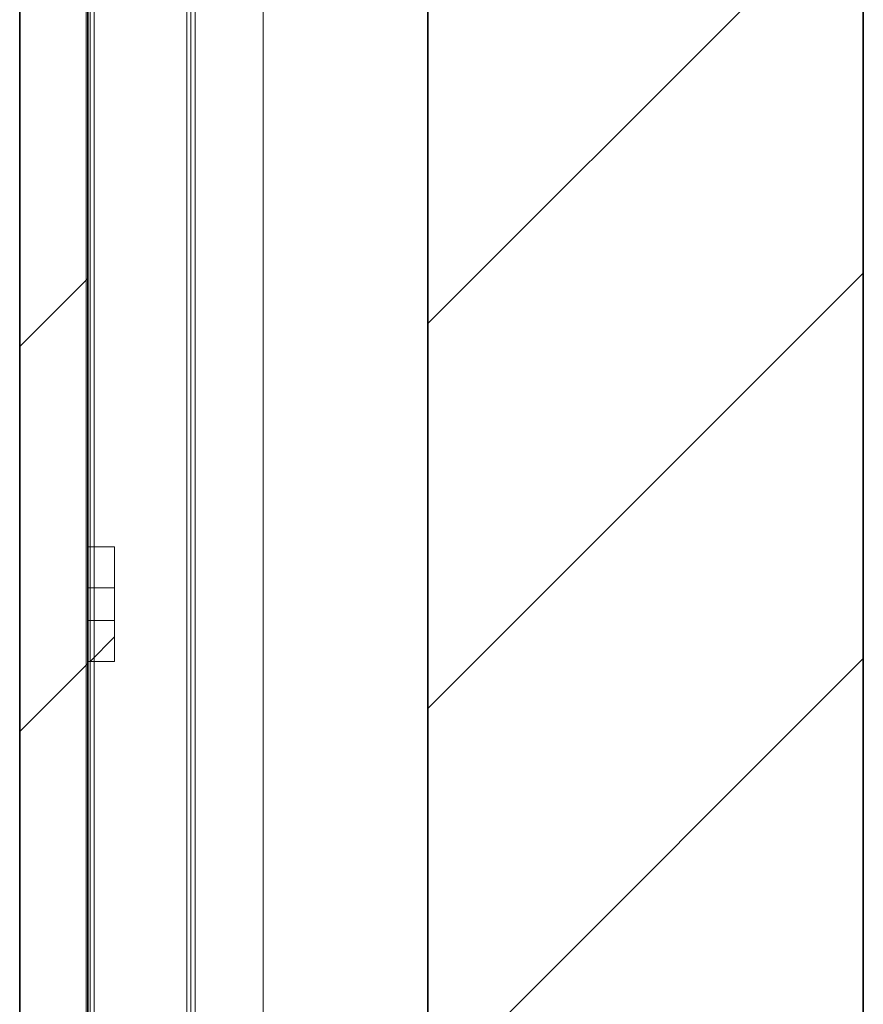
# Model space of a CAD drawing. Extents: x 69 to 739, y -141 to 453.
# Tile 7 of 48: x 284 to 290, y -46 to -39. Entities that reach past the tile are written whole.
import ezdxf

# ---------------------------------------------------------------- set-up
doc = ezdxf.new("R2010")
doc.units = 0
doc.layers.get('0').update_dxf_attribs({"lineweight": 5})
for name, color, linetype, lineweight, true_color in [('A_Innenwand', 7, 'Continuous', 35, 0x80ff80), ('A_Vorwand', 1, 'Continuous', 35, 0xff0000), ('S_Kaltwasser-A06HSZRONL', 7, 'Continuous', 18, 0x005e00)]:
    doc.layers.add(name, color=color, linetype=linetype, lineweight=lineweight, true_color=true_color)
doc.layers.add('TECE-Modul', color=7, linetype='Continuous', lineweight=5)

# ---------------------------------------------------------------- blocks, each defined once
blk = doc.blocks.new('Referenz-A06HSZRGNL', base_point=(271.9568, -65.6793))
at = {"layer": 'A_Innenwand', "color": 0, "linetype": 'ByBlock', "ltscale": 0.35}
for p, q in [((287.0796, -7.0792), (287.0796, -56.6792)), ((290.2762, -7.0792), (290.2762, -56.6792))]:
    blk.add_line(p, q, dxfattribs=at)
at = {"layer": 'A_Innenwand', "color": 0, "linetype": 'ByBlock', "lineweight": 18, "ltscale": 0.18}
for p, q in [((287.0796, -41.018), (290.2762, -37.8213)), ((287.0796, -43.8464), (290.2762, -40.6498)), ((287.0796, -46.6748), (290.2762, -43.4782))]:
    blk.add_line(p, q, dxfattribs=at)
at = {"layer": 'A_Vorwand', "color": 0, "linetype": 'ByBlock', "ltscale": 0.35}
for p, q in [((284.082, -56.6792), (284.082, -7.0792)), ((284.582, -56.6792), (284.582, -7.0792))]:
    blk.add_line(p, q, dxfattribs=at)
at = {"layer": 'A_Vorwand', "color": 0, "linetype": 'ByBlock', "lineweight": 18, "ltscale": 0.18}
for p, q in [((284.082, -41.1871), (284.582, -40.6871)), ((284.082, -44.0155), (284.582, -43.5155))]:
    blk.add_line(p, q, dxfattribs=at)
blk = doc.blocks.new('Referenz-A06HSZRRNL', base_point=(271.9568, -56.6792))
at = {"layer": 'S_Kaltwasser-A06HSZRONL', "linetype": 'Continuous', "ltscale": 0.18}
for p, q in [((285.8693, -46.8792), (285.8693, -5.8792)), ((285.8693, -5.8792), (285.8693, -46.8792)), ((285.8693, -46.8792), (285.8693, -5.8792)), ((285.8693, -5.8792), (285.8693, -46.8792))]:
    blk.add_line(p, q, dxfattribs=at)
at = {"layer": 'TECE-Modul', "linetype": 'Continuous', "ltscale": 0.13}
for p, q in [((284.5693, -34.2792), (284.5693, -44.8792)), ((284.5693, -34.2792), (284.5693, -53.6545)), ((284.5693, -34.2792), (284.5693, -53.6545)), ((284.5693, -34.2792), (284.5693, -44.8792)), ((284.5993, -34.2792), (284.5993, -46.6992)), ((284.5993, -46.6992), (284.5993, -34.2792)), ((284.5993, -34.2792), (284.5993, -46.6992)), ((284.5993, -46.6992), (284.5993, -34.2792)), ((284.6293, -34.2792), (284.6293, -46.6992)), ((284.6293, -34.2792), (284.6293, -44.8792)), ((284.6293, -46.6992), (284.6293, -34.2792)), ((284.6293, -34.2792), (284.6293, -46.6992)), ((284.6293, -46.6992), (284.6293, -34.2792)), ((284.6293, -34.2792), (284.6293, -44.8792)), ((285.3093, -34.2792), (285.3093, -55.4792)), ((285.3093, -46.6992), (285.3093, -34.2792)), ((285.3093, -46.6992), (285.3093, -34.2792)), ((285.3093, -55.4792), (285.3093, -34.2792)), ((285.3393, -46.6992), (285.3393, -34.2792)), ((285.3393, -46.6992), (285.3393, -34.2792)), ((285.3393, -46.6992), (285.3393, -34.2792)), ((285.3393, -46.6992), (285.3393, -34.2792)), ((285.3693, -55.4792), (285.3693, -34.2792)), ((285.3693, -34.2792), (285.3693, -55.4792)), ((284.6293, -37.4792), (284.6293, -42.6592)), ((284.6293, -42.6592), (284.6293, -37.4792)), ((285.3693, -37.4792), (285.3693, -53.5992)), ((285.3693, -53.5992), (285.3693, -37.4792)), ((284.6293, -42.6592), (284.5793, -42.6592)), ((284.5793, -42.6592), (284.5793, -43.4992)), ((284.5793, -42.6592), (284.5793, -42.6592)), ((284.5793, -42.6592), (284.5793, -42.6592)), ((284.5793, -42.6592), (284.5793, -43.4992)), ((284.5793, -42.6592), (284.6293, -42.6592)), ((284.5793, -42.6592), (284.5793, -42.8306)), ((284.6009, -42.6592), (284.5793, -42.6592)), ((284.7793, -42.6592), (284.5793, -42.6592)), ((284.5793, -42.6592), (284.5793, -42.9592)), ((284.6293, -42.6592), (284.6009, -42.6592)), ((284.6293, -43.4992), (284.6293, -42.6592)), ((284.7793, -42.6592), (284.6293, -42.6592)), ((284.6293, -43.4992), (284.6293, -42.6592)), ((284.6293, -42.6592), (284.7793, -42.6592)), ((284.6942, -42.6592), (284.6293, -42.6592)), ((284.7793, -42.6592), (284.6942, -42.6592)), ((284.7793, -43.4992), (284.7793, -42.6592)), ((284.7793, -42.6592), (284.7793, -42.6592)), ((284.7793, -42.6592), (284.7793, -43.4992)), ((284.7793, -42.6592), (284.7793, -42.6592)), ((284.7793, -42.8306), (284.7793, -42.6592)), ((284.7793, -42.9592), (284.7793, -42.6592)), ((284.5793, -42.8306), (284.5793, -42.9592)), ((284.7793, -42.9592), (284.7793, -42.8306)), ((284.5793, -42.9592), (284.5793, -43.1992)), ((284.5793, -42.9592), (284.5793, -42.9592)), ((284.5793, -42.9592), (284.7793, -42.9592)), ((284.7793, -42.9592), (284.5793, -42.9592)), ((284.5793, -42.9592), (284.5793, -43.1992)), ((284.5793, -42.9592), (284.5793, -42.9592)), ((284.5793, -42.9592), (284.6929, -42.9592)), ((284.5793, -42.9592), (284.7793, -42.9592)), ((284.6929, -42.9592), (284.7793, -42.9592)), ((284.7793, -42.9592), (284.7793, -43.1992)), ((284.7793, -42.9592), (284.7793, -42.9592)), ((284.7793, -43.1992), (284.7793, -42.9592)), ((284.7793, -42.9592), (284.7793, -42.9592)), ((284.5793, -43.1992), (284.5793, -43.1992)), ((284.5793, -43.1992), (284.7793, -43.1992)), ((284.5793, -43.1992), (284.7793, -43.1992)), ((284.5793, -43.1992), (284.5793, -43.1992)), ((284.5793, -43.1992), (284.5793, -43.3279)), ((284.6657, -43.1992), (284.5793, -43.1992)), ((284.7793, -43.1992), (284.5793, -43.1992)), ((284.5793, -43.1992), (284.5793, -43.4992)), ((284.7793, -43.1992), (284.6657, -43.1992)), ((284.7793, -43.1992), (284.7793, -43.1992)), ((284.7793, -43.1992), (284.7793, -43.1992)), ((284.7793, -43.3279), (284.7793, -43.1992)), ((284.7793, -43.4992), (284.7793, -43.1992)), ((284.5793, -43.3279), (284.5793, -43.4992)), ((284.7793, -43.4992), (284.7793, -43.3279)), ((284.5793, -43.4992), (284.6293, -43.4992)), ((284.5793, -43.4992), (284.5793, -43.4992)), ((284.5793, -43.4992), (284.5793, -43.4992)), ((284.6293, -43.4992), (284.5793, -43.4992)), ((284.5793, -43.4992), (284.6077, -43.4992)), ((284.5793, -43.4992), (284.7793, -43.4992)), ((284.6077, -43.4992), (284.6293, -43.4992)), ((284.6293, -43.4992), (284.6293, -47.9424)), ((284.6293, -43.4992), (284.7793, -43.4992)), ((284.6293, -47.9424), (284.6293, -43.4992)), ((284.7793, -43.4992), (284.6293, -43.4992)), ((284.6293, -43.4992), (284.7144, -43.4992)), ((284.7144, -43.4992), (284.7793, -43.4992)), ((284.7793, -43.4992), (284.7793, -43.4992)), ((284.7793, -43.4992), (284.7793, -43.4992)), ((284.5693, -44.8792), (284.5693, -55.4792)), ((284.5693, -44.8792), (284.5693, -55.4792)), ((284.6293, -44.8792), (284.6293, -55.4792)), ((284.6293, -44.8792), (284.6293, -55.4792))]:
    blk.add_line(p, q, dxfattribs=at)
at = {"layer": 'TECE-Modul', "linetype": 'ByBlock', "lineweight": 18, "ltscale": 0.18}
blk.add_line((284.5983, -43.4992), (284.7793, -43.3182), dxfattribs=at)

msp = doc.modelspace()

# ---------------------------------------------------------------- block references
at = {"color": 251, "lineweight": 25, "ltscale": 0.25, "true_color": 0x585858}
for name, p in [('Referenz-A06HSZRGNL', (271.9568, -65.6793)), ('Referenz-A06HSZRRNL', (271.9568, -56.6792))]:
    msp.add_blockref(name, p, dxfattribs=at)

doc.saveas('drawing.dxf')
